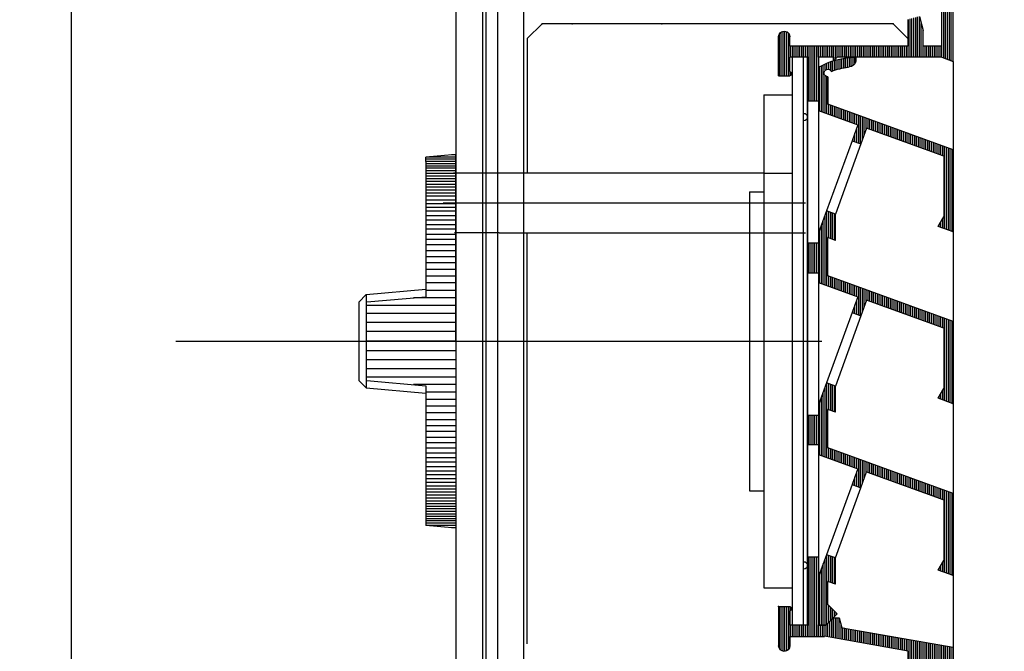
# Model space of a CAD drawing. Extents: x -152209 to 159908, y 32091 to 111955.
# Tile 7 of 59: x -135254 to -135123, y 61533 to 61617. Entities that reach past the tile are written whole.
import ezdxf

# ---------------------------------------------------------------- set-up
doc = ezdxf.new("R2010")
doc.units = 0
doc.header["$LTSCALE"] = 1000
doc.header["$MEASUREMENT"] = 0
doc.header["$PDSIZE"] = 1
doc.linetypes.add('XBDKOZA2$0$CENTER', pattern=[2, 1.25, -0.25, 0.25, -0.25])
doc.linetypes.add('XBDKOZA2$0$DASHED', pattern=[0.8, 0.5, -0.3])
for name, color, linetype in [('BIB', 7, 'CONTINUOUS'), ('XBDKOZA2$0$1__1', 1, 'CONTINUOUS'), ('XBDKOZA2$0$2__2', 2, 'CONTINUOUS'), ('XBDKOZA2$0$4__4', 4, 'CONTINUOUS'), ('XBDKOZA2$0$5__5', 5, 'CONTINUOUS'), ('XBDKOZA2$0$6__6', 6, 'CONTINUOUS'), ('XDETV59$0$BETON-AZ', 3, 'CONTINUOUS'), ('XDETV59$0$BIB', 7, 'CONTINUOUS'), ('XDETV59$0$DETAILNR', 15, 'CONTINUOUS')]:
    doc.layers.add(name, color=color, linetype=linetype)
doc.styles.add('XDETV59$0$STANDARD', font='simplex')

# ---------------------------------------------------------------- blocks, each defined once
blk = doc.blocks.new('XDETV59$0$DETAILNR')
at = {"layer": 'XDETV59$0$DETAILNR'}
blk.add_circle((0, 0), 1400, dxfattribs=at)
at = {"layer": 'XDETV59$0$DETAILNR', "style": 'XDETV59$0$STANDARD'}
blk.add_attdef('DETAILNR', (319.56, 448.23), '', height=500, dxfattribs=at)
blk = doc.blocks.new('XBDKOZA2$0$SCHUIF10')
at = {"layer": 'XBDKOZA2$0$1__1', "color": 1, "linetype": 'Continuous'}
for points in [[(-2, -76), (-2, 0)], [(-1.5, -76), (-1.5, 0)], [(0, -76), (0, 0)]]:
    blk.add_lwpolyline(points, dxfattribs=at)
at = {"layer": 'XBDKOZA2$0$1__1', "color": 1, "linetype": 'Continuous', "const_width": 0.0001}
for points in [[(-2, -6.5), (-3.5, -6.5)], [(0, -6.5), (-1.5, -6.5)], [(-2, -69.5), (-3.5, -69.5)], [(0, -69.5), (-1.5, -69.5)]]:
    blk.add_lwpolyline(points, dxfattribs=at)
at = {"layer": 'XBDKOZA2$0$1__1', "color": 1, "linetype": 'Continuous'}
for centre in [(-1.5, -8), (-1.5, -67.9998)]:
    blk.add_arc(centre, 0.5, 90, 270, dxfattribs=at)
at = {"layer": 'XBDKOZA2$0$5__5', "color": 5}
for p in [(0, 0), (0, -76)]:
    blk.add_point(p, dxfattribs=at)
at = {"layer": 'XBDKOZA2$0$6__6', "color": 1}
blk.add_point((-2, 0), dxfattribs=at)
at = {"layer": 'XBDKOZA2$0$6__6', "color": 6}
blk.add_point((-2, -76), dxfattribs=at)
blk = doc.blocks.new('XBDKOZA2$0$P0410AR')
at = {"layer": 'XBDKOZA2$0$1__1', "color": 1, "linetype": 'XBDKOZA2$0$DASHED'}
blk.add_lwpolyline([(-1.4, -9.2), (-1.4, -116.0002)], dxfattribs=at)
at = {"layer": 'XBDKOZA2$0$1__1', "color": 1, "linetype": 'Continuous'}
for points in [[(2.1, -16.1), (2.1, -109.1002)], [(3.6, -109.1002), (3.6, -16.1)], [(4.1, -16.1), (4.1, -109.1002)], [(7.6563, -16.1), (7.6563, -109.1002)]]:
    blk.add_lwpolyline(points, dxfattribs=at)
at = {"layer": 'XBDKOZA2$0$4__4', "color": 4}
blk.add_point((7.6563, -62.6), dxfattribs=at)
blk = doc.blocks.new('XBDKOZA2$0$KNOP')
at = {"layer": 'XBDKOZA2$0$1__1', "color": 1, "linetype": 'Continuous'}
for points in [[(0, 25), (0, 24.4144)], [(0, 0), (0, 25), (4, 24.6501)], [(0, 0), (0, 24.4144)], [(0, 0), (0, 24.4144)], [(4, 24.0645), (4, 24.4144), (4, 24.6501)], [(4, 24.0646), (4, 24.0645)], [(4, 24.0645), (4, 5.9462)], [(12, 6.25), (3.9999, 6.9499)], [(11.9127, 5.2539), (4, 5.9462)], [(12, 6.25), (11.9999, -6.2499)], [(12, 6.25), (12.9999, 5.2501)], [(12.9999, 5.2501), (13, -5.25)], [(0, 0), (0, -25)], [(0, 0), (0, -25), (3.9999, -24.65)], [(11.9127, -5.2538), (4, -5.9461)], [(11.9999, -6.2499), (13, -5.25)], [(4, -5.946), (3.9999, -24.65)], [(11.9999, -6.2499), (4, -6.9499)]]:
    blk.add_lwpolyline(points, dxfattribs=at)
at = {"layer": 'XBDKOZA2$0$1__1', "color": 1}
for p in [(0, 25), (0, 0), (0, 0), (0, 0), (0, 0), (0, 0), (0, 0), (0, 0)]:
    blk.add_point(p, dxfattribs=at)
at = {"layer": 'XBDKOZA2$0$2__2', "color": 2, "linetype": 'Continuous'}
for points in [[(0, 24.95), (0.5716, 24.95)], [(0, 24.65), (4, 24.65)], [(0, 24.35), (4, 24.35)], [(0, 24.05), (4, 24.05)], [(0, 23.75), (4, 23.75)], [(0, 23.45), (4, 23.45)], [(0, 23.15), (4, 23.15)], [(0, 22.8), (4, 22.8)], [(0, 22.45), (4, 22.45)], [(0, 22.1), (4, 22.1)], [(0, 21.75), (4, 21.75)], [(0, 21.4), (4, 21.4)], [(0, 21), (4, 21)], [(0, 20.6), (4, 20.6)], [(0, 20.2), (4, 20.2)], [(0, 19.8), (4, 19.8)], [(0, 19.4), (4, 19.4)], [(0, 18.9), (4, 18.9)], [(0, 18.4), (4, 18.4)], [(0, 17.9), (4, 17.9)], [(0, 17.4), (4, 17.4)], [(0, 16.8), (4, 16.8)], [(0, 16.2), (4, 16.2)], [(0, 15.6), (4, 15.6)], [(0, 15), (4, 15)], [(0, 14.3), (4, 14.3)], [(0, 13.6), (4, 13.6)], [(0, 12.9), (4, 12.9)], [(0, 12.1), (4, 12.1)], [(0, 11.3), (4, 11.3)], [(0, 10.5), (4, 10.5)], [(0, 9.6), (4, 9.6)], [(0, 8.7), (4, 8.7)], [(0, 7.8), (4, 7.8)], [(0, 6.8), (4, 6.8)], [(0, 5.8), (5.6711, 5.8)], [(0, 4.8), (11.9999, 4.8)], [(0, 3.7), (11.9999, 3.7)], [(0, 2.5), (11.9999, 2.5)], [(0, 1.3), (11.9999, 1.3)], [(0, 0), (11.9999, 0)], [(0, -1.3), (11.9999, -1.3)], [(0, -2.5), (11.9999, -2.5)], [(0, -3.7), (11.9999, -3.7)], [(0, -4.8), (11.9999, -4.8)], [(0, -5.8), (5.6711, -5.8)], [(0, -6.8), (4, -6.8)], [(0, -7.8), (4, -7.8)], [(0, -8.7), (4, -8.7)], [(0, -9.6), (4, -9.6)], [(0, -10.5), (4, -10.5)], [(0, -11.3), (4, -11.3)], [(0, -12.1), (4, -12.1)], [(0, -12.9), (4, -12.9)], [(0, -13.6), (4, -13.6)], [(0, -14.3), (4, -14.3)], [(0, -15), (4, -15)], [(0, -15.6), (4, -15.6)], [(0, -16.2), (4, -16.2)], [(0, -16.8), (4, -16.8)], [(0, -17.4), (4, -17.4)], [(0, -17.9), (4, -17.9)], [(0, -18.4), (4, -18.4)], [(0, -18.9), (4, -18.9)], [(0, -19.4), (4, -19.4)], [(0, -19.8), (4, -19.8)], [(0, -20.2), (4, -20.2)], [(0, -20.6), (4, -20.6)], [(0, -21), (4, -21)], [(0, -21.4), (4, -21.4)], [(0, -21.75), (4, -21.75)], [(0, -22.1), (4, -22.1)], [(0, -22.45), (4, -22.45)], [(0, -22.8), (4, -22.8)], [(0, -23.15), (4, -23.15)], [(0, -23.45), (4, -23.45)], [(0, -23.75), (4, -23.75)], [(0, -24.05), (4, -24.05)], [(0, -24.35), (4, -24.35)], [(0, -24.65), (4, -24.65)], [(0, -24.95), (0.5716, -24.95)]]:
    blk.add_lwpolyline(points, dxfattribs=at)
blk = doc.blocks.new('XBDKOZA2$0$P1011AR')
at = {"layer": 'XBDKOZA2$0$1__1', "color": 1, "linetype": 'Continuous'}
for points in [[(-6, -15.5459), (-6, 2.0001)], [(-4.5, -13.5), (-4.5, -1.5)], [(-1.5, -9.5333), (-2, -11.3994)], [(0, -9.9352), (0, -13.5)], [(-2, -13.5), (-2, -11.3994)], [(15.85, -13.4999), (15.85, -12.25)], [(17.35, -17.4999), (17.35, -12.2499)], [(-4.5, -13.5), (-2, -13.5)], [(0, -13.5), (15.85, -13.4999)], [(-4.5, -15), (-6, -15.5459)], [(-6, -15.5459), (-6, -93.9999)], [(-4.5, -15), (9.5, -14.9999)], [(10, -14.9999), (10, -15.4999), (9.5, -14.9999)], [(10, -14.9999), (12, -14.9999)], [(12, -14.9999), (12, -20.8571)], [(13.5, -14.9999), (15.85, -14.9999)], [(13.5, -14.9999), (13.5, -20.8571)], [(15.85, -16.8999), (15.85, -14.9999)], [(17.35, -17.4999), (15.85, -17.4999)], [(12, -20.8571), (13.5, -20.8571)], [(12, -20.8571), (12, -39.8571)], [(13.5, -20.8571), (13.5, -39.8571)], [(12, -39.8571), (13.5, -39.8571)], [(12, -39.8571), (12, -43.8571)], [(13.5, -39.8571), (13.5, -43.8571)], [(13.5, -43.8571), (12, -43.8571)], [(12, -43.8571), (12, -62.88)], [(13.5, -43.8571), (13.5, -62.88)], [(13.5, -62.88), (12, -62.88)], [(12, -62.88), (12, -66.88)], [(13.5, -62.88), (13.5, -66.88)], [(12, -66.88), (13.5, -66.88)], [(12, -66.88), (12, -81.88)], [(13.5, -66.88), (13.5, -81.88)], [(12, -81.88), (13.5, -81.88)], [(12, -81.88), (12, -90.1499)], [(13.5, -81.88), (13.5, -90.1468)], [(17.35, -88.503), (15.85, -88.503)], [(15.85, -89.103), (15.85, -91.003)], [(17.35, -88.503), (17.35, -93.753)], [(9.246, -90.003), (8.878, -91.3766)], [(9.996, -90.003), (9.246, -90.003)], [(10.996, -91.003), (9.996, -90.003)], [(12, -90.1499), (12, -91.003)], [(13.5, -90.1499), (13.5, -91.003)], [(-6, -93.9999), (8.3, -91.4785)], [(8.3, -91.4785), (8.878, -91.3766)], [(10.996, -91.003), (12, -91.003)], [(13.5, -91.003), (15.85, -91.003)], [(0.0001, -94.4719), (11.225, -92.4926)], [(15.85, -92.503), (11.225, -92.503)], [(15.85, -92.503), (15.85, -93.753)], [(-6, -107.9999), (-6, -93.9999)], [(-6, -93.9999), (-6, -107.9999), (-4.5, -108)], [(0.0001, -94.4719), (0.0001, -96.098)]]:
    blk.add_lwpolyline(points, dxfattribs=at)
for centre, radius, start, end in [((16.6, -12.2499), 0.75, 0, 180.007645), ((15.95, -17.1999), 0.3162, 108.434952, 251.565048), ((15.95, -88.803), 0.3162, 108.434952, 251.565048), ((16.6, -93.753), 0.75, 180, 0)]:
    blk.add_arc(centre, radius, start, end, dxfattribs=at)
at = {"layer": 'XBDKOZA2$0$1__1', "color": 1}
blk.add_point((17.35, -88.503), dxfattribs=at)
blk.add_point((17.35, -88.503), dxfattribs=at)
blk.add_point((17.35, -88.503), dxfattribs=at)
at = {"layer": 'XBDKOZA2$0$5__5', "color": 1, "linetype": 'Continuous'}
for points in [[(-5.7518, -15.4556), (-5.7518, 2.0001)], [(-5.5018, -15.3646), (-5.5018, 2.0001)], [(-5.2518, -15.2736), (-5.2518, 2.0001)], [(-5.0018, -15.1826), (-5.0018, 2.0001)], [(-4.7518, -15.0916), (-4.7518, 2.0001)], [(-4.5018, -15.0007), (-4.5018, 2.0001)], [(-1.7518, -15), (-1.7518, -10.4731)], [(-1.5018, -15), (-1.5018, -9.54)], [(-1.2518, -15), (-1.2518, -9.5998)], [(-1.0018, -15), (-1.0018, -9.6668)], [(-0.7518, -15), (-0.7518, -9.7338)], [(-0.5018, -15), (-0.5018, -9.8008)], [(-0.2518, -15), (-0.2518, -9.8677)], [(-0.0018, -15), (-0.0018, -9.9347)], [(15.9982, -17.4999), (15.9982, -11.8023)], [(16.2482, -17.4999), (16.2482, -11.5875)], [(16.4982, -17.4999), (16.4982, -11.5068)], [(16.7482, -17.4999), (16.7482, -11.5147)], [(16.9982, -17.4999), (16.9982, -11.6143)], [(17.2482, -17.4999), (17.2482, -11.8726)], [(-4.2518, -15), (-4.2518, -13.5)], [(-4.0018, -15), (-4.0018, -13.5)], [(-3.7518, -15), (-3.7518, -13.5)], [(-3.5018, -15), (-3.5018, -13.5)], [(-3.2518, -15), (-3.2518, -13.5)], [(-3.0018, -15), (-3.0018, -13.5)], [(-2.7518, -15), (-2.7518, -13.5)], [(-2.5018, -15), (-2.5018, -13.5)], [(-2.2518, -15), (-2.2518, -13.5)], [(-2.0018, -15), (-2.0018, -13.5)], [(0.2482, -15), (0.2482, -13.5)], [(0.4982, -15), (0.4982, -13.5)], [(0.7482, -15), (0.7482, -13.5)], [(0.9982, -15), (0.9982, -13.5)], [(1.2482, -15), (1.2482, -13.5)], [(1.4982, -15), (1.4982, -13.5)], [(1.7482, -15), (1.7482, -13.5)], [(1.9982, -15), (1.9982, -13.5)], [(2.2482, -15), (2.2482, -13.5)], [(2.4982, -15), (2.4982, -13.5)], [(2.7482, -14.9999), (2.7482, -13.5)], [(2.9982, -14.9999), (2.9982, -13.5)], [(3.2482, -14.9999), (3.2482, -13.5)], [(3.4982, -14.9999), (3.4982, -13.5)], [(3.7482, -14.9999), (3.7482, -13.5)], [(3.9982, -14.9999), (3.9982, -13.5)], [(4.2482, -14.9999), (4.2482, -13.5)], [(4.4982, -14.9999), (4.4982, -13.5)], [(4.7482, -14.9999), (4.7482, -13.5)], [(4.9982, -14.9999), (4.9982, -13.5)], [(5.2482, -14.9999), (5.2482, -13.5)], [(5.4982, -14.9999), (5.4982, -13.5)], [(5.7482, -14.9999), (5.7482, -13.5)], [(5.9982, -14.9999), (5.9982, -13.5)], [(6.2482, -14.9999), (6.2482, -13.5)], [(6.4982, -14.9999), (6.4982, -13.5)], [(6.7482, -14.9999), (6.7482, -13.5)], [(6.9982, -14.9999), (6.9982, -13.5)], [(7.2482, -14.9999), (7.2482, -13.5)], [(7.4982, -14.9999), (7.4982, -13.5)], [(7.7482, -14.9999), (7.7482, -13.5)], [(7.9982, -14.9999), (7.9982, -13.4999)], [(8.2482, -14.9999), (8.2482, -13.4999)], [(8.4982, -14.9999), (8.4982, -13.4999)], [(8.7482, -14.9999), (8.7482, -13.4999)], [(8.9982, -14.9999), (8.9982, -13.4999)], [(9.2482, -14.9999), (9.2482, -13.4999)], [(9.4982, -14.9999), (9.4982, -13.4999)], [(9.7482, -15.2481), (9.7482, -13.4999)], [(9.9982, -15.4981), (9.9982, -13.4999)], [(10.2482, -14.9999), (10.2482, -13.4999)], [(10.4982, -14.9999), (10.4982, -13.4999)], [(10.7482, -14.9999), (10.7482, -13.4999)], [(10.9982, -14.9999), (10.9982, -13.4999)], [(11.2482, -14.9999), (11.2482, -13.4999)], [(11.4982, -14.9999), (11.4982, -13.4999)], [(11.7482, -14.9999), (11.7482, -13.4999)], [(11.9982, -14.9999), (11.9982, -13.4999)], [(12.2482, -20.8571), (12.2482, -13.4999)], [(12.4982, -20.8571), (12.4982, -13.4999)], [(12.7482, -20.8571), (12.7482, -13.4999)], [(12.9982, -20.8571), (12.9982, -13.4999)], [(13.2482, -20.8571), (13.2482, -13.4999)], [(13.4982, -20.8571), (13.4982, -13.4999)], [(13.7482, -14.9999), (13.7482, -13.4999)], [(13.9982, -14.9999), (13.9982, -13.4999)], [(14.2482, -14.9999), (14.2482, -13.4999)], [(14.4982, -14.9999), (14.4982, -13.4999)], [(14.7482, -14.9999), (14.7482, -13.4999)], [(14.9982, -14.9999), (14.9982, -13.4999)], [(15.2482, -14.9999), (15.2482, -13.4999)], [(15.4982, -14.9999), (15.4982, -13.4999)], [(15.7482, -14.9999), (15.7482, -13.4999)], [(15.7482, -17.4433), (15.7482, -16.9565)], [(12.2482, -43.8571), (12.2482, -39.8571)], [(12.4982, -43.8571), (12.4982, -39.8571)], [(12.7482, -43.8571), (12.7482, -39.8571)], [(12.9982, -43.8571), (12.9982, -39.8571)], [(13.2482, -43.8571), (13.2482, -39.8571)], [(13.4982, -43.8571), (13.4982, -39.8571)], [(12.2482, -66.88), (12.2482, -62.88)], [(12.4982, -66.88), (12.4982, -62.88)], [(12.7482, -66.88), (12.7482, -62.88)], [(12.9982, -66.88), (12.9982, -62.88)], [(13.2482, -66.88), (13.2482, -62.88)], [(13.4982, -66.88), (13.4982, -62.88)], [(12.2482, -92.503), (12.2482, -81.88)], [(12.4982, -92.503), (12.4982, -81.88)], [(12.7482, -92.503), (12.7482, -81.88)], [(12.9982, -92.503), (12.9982, -81.88)], [(13.2482, -92.503), (13.2482, -81.88)], [(13.4982, -92.503), (13.4982, -81.88)], [(15.7482, -89.0464), (15.7482, -88.5596)], [(15.9982, -94.2006), (15.9982, -88.503)], [(16.2482, -94.4154), (16.2482, -88.503)], [(16.4982, -94.4961), (16.4982, -88.503)], [(16.7482, -94.4882), (16.7482, -88.503)], [(16.9982, -94.3886), (16.9982, -88.503)], [(17.2482, -94.1303), (17.2482, -88.503)], [(8.9982, -92.8853), (8.9982, -90.9279)], [(9.2482, -92.8412), (9.2482, -90.003)], [(9.4982, -92.7971), (9.4982, -90.003)], [(9.7482, -92.753), (9.7482, -90.003)], [(9.9982, -92.7089), (9.9982, -90.0052)], [(10.2482, -92.6648), (10.2482, -90.2552)], [(10.4982, -92.6208), (10.4982, -90.5052)], [(10.7482, -92.5767), (10.7482, -90.7552)], [(3.9982, -93.7669), (3.9982, -92.237)], [(4.2482, -93.7228), (4.2482, -92.1929)], [(4.4982, -93.6787), (4.4982, -92.1488)], [(4.7482, -93.6347), (4.7482, -92.1048)], [(4.9982, -93.5906), (4.9982, -92.0607)], [(5.2482, -93.5465), (5.2482, -92.0166)], [(5.4982, -93.5024), (5.4982, -91.9725)], [(5.7482, -93.4583), (5.7482, -91.9284)], [(5.9982, -93.4142), (5.9982, -91.8844)], [(6.2482, -93.3702), (6.2482, -91.8403)], [(6.4982, -93.3261), (6.4982, -91.7962)], [(6.7482, -93.282), (6.7482, -91.7521)], [(6.9982, -93.2379), (6.9982, -91.708)], [(7.2482, -93.1938), (7.2482, -91.664)], [(7.4982, -93.1498), (7.4982, -91.6199)], [(7.7482, -93.1057), (7.7482, -91.5758)], [(7.9982, -93.0616), (7.9982, -91.5317)], [(8.2482, -93.0175), (8.2482, -91.4876)], [(8.4982, -92.9734), (8.4982, -91.4436)], [(8.7482, -92.9293), (8.7482, -91.3995)], [(10.9982, -92.5326), (10.9982, -91.003)], [(11.2482, -92.503), (11.2482, -91.003)], [(11.4982, -92.503), (11.4982, -91.003)], [(11.7482, -92.503), (11.7482, -91.003)], [(11.9982, -92.503), (11.9982, -91.003)], [(13.7482, -92.503), (13.7482, -91.003)], [(13.9982, -92.503), (13.9982, -91.003)], [(14.2482, -92.503), (14.2482, -91.003)], [(14.4982, -92.503), (14.4982, -91.003)], [(14.7482, -92.503), (14.7482, -91.003)], [(14.9982, -92.503), (14.9982, -91.003)], [(15.2482, -92.503), (15.2482, -91.003)], [(15.4982, -92.503), (15.4982, -91.003)], [(15.7482, -92.503), (15.7482, -91.003)], [(-3.5018, -95.4999), (-3.5018, -93.5594)], [(-3.2518, -95.4999), (-3.2518, -93.5153)], [(-3.0018, -95.4999), (-3.0018, -93.4713)], [(-2.7518, -95.4999), (-2.7518, -93.4272)], [(-2.5018, -95.4999), (-2.5018, -93.3831)], [(-2.2518, -95.4999), (-2.2518, -93.339)], [(-2.0018, -95.4999), (-2.0018, -93.2949)], [(-1.7518, -95.56), (-1.7518, -93.2509)], [(-1.5018, -96.4928), (-1.5018, -93.2068)], [(-1.2518, -96.4334), (-1.2518, -93.1627)], [(-1.0018, -96.3664), (-1.0018, -93.1186)], [(-0.7518, -96.2995), (-0.7518, -93.0745)], [(-0.5018, -96.2325), (-0.5018, -93.0304)], [(-0.2518, -96.1655), (-0.2518, -92.9864)], [(-0.0018, -96.0985), (-0.0018, -92.9423)], [(0.2482, -94.4282), (0.2482, -92.8982)], [(0.4982, -94.3841), (0.4982, -92.8541)], [(0.7482, -94.34), (0.7482, -92.81)], [(0.9982, -94.2959), (0.9982, -92.766)], [(1.2482, -94.2518), (1.2482, -92.7219)], [(1.4982, -94.2077), (1.4982, -92.6778)], [(1.7482, -94.1637), (1.7482, -92.6337)], [(1.9982, -94.1196), (1.9982, -92.5896)], [(2.2482, -94.0755), (2.2482, -92.5456)], [(2.4982, -94.0314), (2.4982, -92.5015)], [(2.7482, -93.9873), (2.7482, -92.4574)], [(2.9982, -93.9432), (2.9982, -92.4133)], [(3.2482, -93.8992), (3.2482, -92.3692)], [(3.4982, -93.8551), (3.4982, -92.3252)], [(3.7482, -93.811), (3.7482, -92.2811)], [(-5.7518, -107.9999), (-5.7518, -93.9561)], [(-5.5018, -107.9999), (-5.5018, -93.9121)], [(-5.2518, -107.9999), (-5.2518, -93.868)], [(-5.0018, -108), (-5.0018, -93.8239)], [(-4.7518, -108), (-4.7518, -93.7798)], [(-4.5018, -108), (-4.5018, -93.7357)], [(-4.2518, -95.4999), (-4.2518, -93.6917)], [(-4.0018, -95.4999), (-4.0018, -93.6476)], [(-3.7518, -95.4999), (-3.7518, -93.6035)]]:
    blk.add_lwpolyline(points, dxfattribs=at)
at = {"layer": 'XBDKOZA2$0$6__6', "color": 6}
for p in [(13.5, -14.9999), (12, -91.003)]:
    blk.add_point(p, dxfattribs=at)
blk = doc.blocks.new('XBDKOZA2$0$P1050AR')
at = {"layer": 'XBDKOZA2$0$1__1', "color": 1, "linetype": 'Continuous'}
for points in [[(-4.9999, 76), (-5, 75.6927)], [(0, 74.6603), (0, 68.8603)], [(-1.25, 73.4057), (-1.25, 69.7356)], [(-18, 63.639), (-1.25, 69.7356)], [(0, 68.8603), (-5.2582, 66.9464)], [(-16.75, 62.7638), (-6.4328, 66.5189)], [(-6.4328, 66.5189), (-5.6626, 64.4028)], [(-5.2582, 66.9464), (-4.488, 64.8303)], [(-4.488, 64.8303), (-5.6626, 64.4028)], [(-4.488, 64.8303), (-1.0677, 55.4335)], [(-18, 63.639), (-18, 52.639)], [(-5.6626, 64.4028), (-2.2424, 55.0059)], [(-16.75, 62.7638), (-16.75, 54.6659)], [(-2.2424, 55.0059), (-1.0677, 55.4335)], [(-1.0677, 55.4335), (0, 52.5)], [(-15.9999, 53.3669), (-16.75, 54.6659)], [(-2.25, 51.5), (-2.25, 55.003)], [(-18, 52.639), (-15.9999, 53.3669)], [(-2.25, 51.5), (-1.25, 51.864)], [(-1.25, 46.7356), (-1.25, 51.864)], [(0, 52.5), (0, 45.8603)], [(-18, 40.639), (-1.25, 46.7356)], [(0, 45.8603), (-5.2582, 43.9465)], [(-16.7499, 39.7638), (-6.4327, 43.5189)], [(-6.4327, 43.5189), (-5.6626, 41.4029)], [(-5.2582, 43.9465), (-4.488, 41.8304)], [(-4.488, 41.8304), (-5.6626, 41.4029)], [(-5.6626, 41.4029), (-2.25, 32.0031)], [(-4.488, 41.8304), (-1.0677, 32.4335)], [(-18, 40.639), (-17.9999, 29.639)], [(-16.7499, 39.7638), (-16.75, 31.6658)], [(-16, 30.3669), (-16.75, 31.6658)], [(-2.25, 28.5), (-2.25, 32.0031)], [(-2.2424, 32.0059), (-1.0677, 32.4335)], [(-1.0677, 32.4335), (0, 29.5)], [(-17.9999, 29.639), (-16, 30.3669)], [(0, 29.5), (0, 22.8603)], [(-2.25, 28.5), (-1.25, 28.864)], [(-1.25, 23.7356), (-1.25, 28.864)], [(-18, 17.639), (-1.25, 23.7356)], [(0, 22.8603), (-5.2582, 20.9465)], [(-6.4328, 20.5189), (-16.75, 16.7638)], [(-5.6626, 18.4028), (-6.4328, 20.5189)], [(-5.2582, 20.9465), (-4.488, 18.8303)], [(-4.488, 18.8303), (-5.6626, 18.4028)], [(-4.488, 18.8303), (-1.0677, 9.4334)], [(-18, 17.639), (-18, 6.639)], [(-2.25, 9.0031), (-5.6626, 18.4028)], [(-16.75, 16.7638), (-16.75, 8.6659)], [(-2.2424, 9.0059), (-1.0677, 9.4334)], [(-1.0677, 9.4334), (0, 6.5)], [(-16, 7.3668), (-16.75, 8.6659)], [(-2.25, 5.5), (-2.25, 9.0031)], [(-18, 6.639), (-16, 7.3668)], [(-2.25, 5.5), (-1.25, 5.864)], [(-1.25, 2.75), (-1.25, 5.864)], [(0, 6.5), (0, 0)], [(-1, 0), (-2.5, 1.5), (-1.25, 2.75)], [(0, 0), (-1, 0)]]:
    blk.add_lwpolyline(points, dxfattribs=at)
for centre, radius, start, end in [((-4, 75.6926), 1, 179.994278, 270), ((-5, 66), 10, 60.000134, 89.999428), ((-5, 66), 8.75, 67.897644, 83.437592), ((-1.25, 73.9057), 0.5, 270, 156.244629)]:
    blk.add_arc(centre, radius, start, end, dxfattribs=at)
at = {"layer": 'XBDKOZA2$0$1__1', "color": 1}
for p in [(-4.9999, 76), (0, 0)]:
    blk.add_point(p, dxfattribs=at)
at = {"layer": 'XBDKOZA2$0$5__5', "color": 5, "linetype": 'Continuous'}
for points in [[(-4.868, 75.196), (-4.868, 75.9991)], [(-4.618, 74.9064), (-4.618, 75.9927)], [(-4.368, 74.7628), (-4.368, 75.98)], [(-4.118, 74.6996), (-4.118, 75.961)], [(-3.868, 74.6765), (-3.868, 75.9357)], [(-3.618, 74.6402), (-3.618, 75.904)], [(-3.368, 74.5965), (-3.368, 75.8659)], [(-3.118, 74.5452), (-3.118, 75.8213)], [(-2.868, 74.4863), (-2.868, 75.7701)], [(-2.618, 74.4195), (-2.618, 75.7122)], [(-2.368, 74.3448), (-2.368, 75.6474)], [(-2.118, 74.2618), (-2.118, 75.5757)], [(-1.868, 74.1703), (-1.868, 75.4969)], [(-1.618, 74.2442), (-1.618, 75.4107)], [(-1.368, 74.3916), (-1.368, 75.3171)], [(-1.118, 74.388), (-1.118, 75.2158)], [(-0.868, 74.2283), (-0.868, 75.1064)], [(-0.618, 68.6354), (-0.618, 74.9888)], [(-0.368, 68.7264), (-0.368, 74.8625)], [(-0.118, 68.8173), (-0.118, 74.7273)], [(-1.118, 68.4534), (-1.118, 73.4234)], [(-0.868, 68.5444), (-0.868, 73.5831)], [(-4.368, 67.2704), (-4.368, 68.6007)], [(-4.118, 67.3614), (-4.118, 68.6917)], [(-3.868, 67.4524), (-3.868, 68.7827)], [(-3.618, 67.5434), (-3.618, 68.8737)], [(-3.368, 67.6344), (-3.368, 68.9647)], [(-3.118, 67.7254), (-3.118, 69.0557)], [(-2.868, 67.8164), (-2.868, 69.1467)], [(-2.618, 67.9074), (-2.618, 69.2377)], [(-2.368, 67.9984), (-2.368, 69.3287)], [(-2.118, 68.0894), (-2.118, 69.4197)], [(-1.868, 68.1804), (-1.868, 69.5107)], [(-1.618, 68.2714), (-1.618, 69.6017)], [(-1.368, 68.3624), (-1.368, 69.6927)], [(-8.118, 65.9055), (-8.118, 67.2358)], [(-7.868, 65.9965), (-7.868, 67.3268)], [(-7.618, 66.0875), (-7.618, 67.4178)], [(-7.368, 66.1785), (-7.368, 67.5088)], [(-7.118, 66.2695), (-7.118, 67.5998)], [(-6.868, 66.3605), (-6.868, 67.6908)], [(-6.618, 66.4515), (-6.618, 67.7818)], [(-6.368, 66.3409), (-6.368, 67.8728)], [(-6.118, 65.654), (-6.118, 67.9638)], [(-5.868, 64.9671), (-5.868, 68.0548)], [(-5.618, 64.419), (-5.618, 68.1458)], [(-5.368, 64.51), (-5.368, 68.2367)], [(-5.118, 66.9974), (-5.118, 68.3277)], [(-4.868, 67.0884), (-4.868, 68.4187)], [(-4.618, 67.1794), (-4.618, 68.5097)], [(-11.618, 64.6317), (-11.618, 65.9619)], [(-11.368, 64.7227), (-11.368, 66.0529)], [(-11.118, 64.8137), (-11.118, 66.1439)], [(-10.868, 64.9046), (-10.868, 66.2349)], [(-10.618, 64.9956), (-10.618, 66.3259)], [(-10.368, 65.0866), (-10.368, 66.4169)], [(-10.118, 65.1776), (-10.118, 66.5079)], [(-9.868, 65.2686), (-9.868, 66.5989)], [(-9.618, 65.3596), (-9.618, 66.6898)], [(-9.368, 65.4506), (-9.368, 66.7808)], [(-9.118, 65.5416), (-9.118, 66.8718)], [(-8.868, 65.6326), (-8.868, 66.9628)], [(-8.618, 65.7236), (-8.618, 67.0538)], [(-8.368, 65.8146), (-8.368, 67.1448)], [(-5.118, 64.601), (-5.118, 66.5612)], [(-15.368, 63.2668), (-15.368, 64.597)], [(-15.118, 63.3578), (-15.118, 64.688)], [(-14.868, 63.4488), (-14.868, 64.779)], [(-14.618, 63.5398), (-14.618, 64.87)], [(-14.368, 63.6308), (-14.368, 64.961)], [(-14.118, 63.7218), (-14.118, 65.052)], [(-13.868, 63.8127), (-13.868, 65.1429)], [(-13.618, 63.9037), (-13.618, 65.2339)], [(-13.368, 63.9947), (-13.368, 65.3249)], [(-13.118, 64.0857), (-13.118, 65.4159)], [(-12.868, 64.1767), (-12.868, 65.5069)], [(-12.618, 64.2677), (-12.618, 65.5979)], [(-12.368, 64.3587), (-12.368, 65.6889)], [(-12.118, 64.4497), (-12.118, 65.7799)], [(-11.868, 64.5407), (-11.868, 65.8709)], [(-4.868, 64.692), (-4.868, 65.8743)], [(-4.618, 64.783), (-4.618, 65.1875)], [(-17.868, 52.687), (-17.868, 63.687)], [(-17.618, 52.778), (-17.618, 63.778)], [(-17.368, 52.869), (-17.368, 63.869)], [(-17.118, 52.96), (-17.118, 63.96)], [(-16.868, 53.051), (-16.868, 64.051)], [(-16.618, 62.8118), (-16.618, 64.142)], [(-16.368, 62.9028), (-16.368, 64.233)], [(-16.118, 62.9938), (-16.118, 64.324)], [(-15.868, 63.0848), (-15.868, 64.415)], [(-15.618, 63.1758), (-15.618, 64.506)], [(-1.118, 45.4534), (-1.118, 55.4152)], [(-16.618, 53.142), (-16.618, 54.4373)], [(-2.118, 51.548), (-2.118, 55.0512)], [(-1.868, 51.639), (-1.868, 55.1422)], [(-1.618, 51.73), (-1.618, 55.2332)], [(-1.368, 51.821), (-1.368, 55.3242)], [(-0.868, 45.5444), (-0.868, 54.8848)], [(-0.618, 45.6354), (-0.618, 54.198)], [(-16.368, 53.2329), (-16.368, 54.0044)], [(-16.118, 53.3239), (-16.118, 53.5714)], [(-0.368, 45.7264), (-0.368, 53.5111)], [(-0.118, 45.8174), (-0.118, 52.8242)], [(-2.868, 44.8164), (-2.868, 46.1467)], [(-2.618, 44.9074), (-2.618, 46.2377)], [(-2.368, 44.9984), (-2.368, 46.3287)], [(-2.118, 45.0894), (-2.118, 46.4197)], [(-1.868, 45.1804), (-1.868, 46.5107)], [(-1.618, 45.2714), (-1.618, 46.6017)], [(-1.368, 45.3624), (-1.368, 46.6927)], [(-6.368, 43.3411), (-6.368, 44.8728)], [(-6.118, 42.6542), (-6.118, 44.9638)], [(-5.868, 41.9673), (-5.868, 45.0548)], [(-5.618, 41.4191), (-5.618, 45.1458)], [(-5.368, 41.5101), (-5.368, 45.2367)], [(-5.118, 43.9975), (-5.118, 45.3277)], [(-4.868, 44.0885), (-4.868, 45.4187)], [(-4.618, 44.1795), (-4.618, 45.5097)], [(-4.368, 44.2705), (-4.368, 45.6007)], [(-4.118, 44.3615), (-4.118, 45.6917)], [(-3.868, 44.4525), (-3.868, 45.7827)], [(-3.618, 44.5435), (-3.618, 45.8737)], [(-3.368, 44.6345), (-3.368, 45.9647)], [(-3.118, 44.7255), (-3.118, 46.0557)], [(-10.118, 42.1776), (-10.118, 43.5079)], [(-9.868, 42.2686), (-9.868, 43.5989)], [(-9.618, 42.3596), (-9.618, 43.6898)], [(-9.368, 42.4506), (-9.368, 43.7808)], [(-9.118, 42.5415), (-9.118, 43.8718)], [(-8.868, 42.6325), (-8.868, 43.9628)], [(-8.618, 42.7235), (-8.618, 44.0538)], [(-8.368, 42.8145), (-8.368, 44.1448)], [(-8.118, 42.9055), (-8.118, 44.2358)], [(-7.868, 42.9965), (-7.868, 44.3268)], [(-7.618, 43.0875), (-7.618, 44.4178)], [(-7.368, 43.1785), (-7.368, 44.5088)], [(-7.118, 43.2695), (-7.118, 44.5998)], [(-6.868, 43.3605), (-6.868, 44.6908)], [(-6.618, 43.4515), (-6.618, 44.7818)], [(-5.118, 41.6011), (-5.118, 43.5613)], [(-13.618, 40.9037), (-13.618, 42.2339)], [(-13.368, 40.9947), (-13.368, 42.3249)], [(-13.118, 41.0857), (-13.118, 42.4159)], [(-12.868, 41.1767), (-12.868, 42.5069)], [(-12.618, 41.2677), (-12.618, 42.5979)], [(-12.368, 41.3587), (-12.368, 42.6889)], [(-12.118, 41.4496), (-12.118, 42.7799)], [(-11.868, 41.5406), (-11.868, 42.8709)], [(-11.618, 41.6316), (-11.618, 42.9619)], [(-11.368, 41.7226), (-11.368, 43.0529)], [(-11.118, 41.8136), (-11.118, 43.1439)], [(-10.868, 41.9046), (-10.868, 43.2349)], [(-10.618, 41.9956), (-10.618, 43.3259)], [(-10.368, 42.0866), (-10.368, 43.4169)], [(-4.868, 41.6921), (-4.868, 42.8744)], [(-4.618, 41.7831), (-4.618, 42.1876)], [(-17.368, 29.869), (-17.368, 40.869)], [(-17.118, 29.96), (-17.118, 40.96)], [(-16.868, 30.051), (-16.868, 41.051)], [(-16.618, 39.8118), (-16.618, 41.142)], [(-16.368, 39.9028), (-16.368, 41.233)], [(-16.118, 39.9938), (-16.118, 41.324)], [(-15.868, 40.0848), (-15.868, 41.415)], [(-15.618, 40.1758), (-15.618, 41.506)], [(-15.368, 40.2668), (-15.368, 41.597)], [(-15.118, 40.3578), (-15.118, 41.688)], [(-14.868, 40.4487), (-14.868, 41.779)], [(-14.618, 40.5397), (-14.618, 41.87)], [(-14.368, 40.6307), (-14.368, 41.961)], [(-14.118, 40.7217), (-14.118, 42.052)], [(-13.868, 40.8127), (-13.868, 42.1429)], [(-17.868, 29.687), (-17.868, 40.687)], [(-17.618, 29.778), (-17.618, 40.778)], [(-2.118, 28.548), (-2.118, 32.0512)], [(-1.868, 28.639), (-1.868, 32.1422)], [(-1.618, 28.73), (-1.618, 32.2332)], [(-1.368, 28.821), (-1.368, 32.3242)], [(-1.118, 22.4534), (-1.118, 32.4152)], [(-0.868, 22.5444), (-0.868, 31.8848)], [(-16.618, 30.142), (-16.618, 31.4372)], [(-16.368, 30.233), (-16.368, 31.0042)], [(-16.118, 30.324), (-16.118, 30.5713)], [(-0.618, 22.6354), (-0.618, 31.198)], [(-0.368, 22.7264), (-0.368, 30.5111)], [(-0.118, 22.8174), (-0.118, 29.8242)], [(-4.868, 21.0885), (-4.868, 22.4187)], [(-4.618, 21.1795), (-4.618, 22.5097)], [(-4.368, 21.2705), (-4.368, 22.6007)], [(-4.118, 21.3615), (-4.118, 22.6917)], [(-3.868, 21.4525), (-3.868, 22.7827)], [(-3.618, 21.5435), (-3.618, 22.8737)], [(-3.368, 21.6345), (-3.368, 22.9647)], [(-3.118, 21.7255), (-3.118, 23.0557)], [(-2.868, 21.8164), (-2.868, 23.1467)], [(-2.618, 21.9074), (-2.618, 23.2377)], [(-2.368, 21.9984), (-2.368, 23.3287)], [(-2.118, 22.0894), (-2.118, 23.4197)], [(-1.868, 22.1804), (-1.868, 23.5107)], [(-1.618, 22.2714), (-1.618, 23.6017)], [(-1.368, 22.3624), (-1.368, 23.6927)], [(-8.368, 19.8146), (-8.368, 21.1448)], [(-8.118, 19.9055), (-8.118, 21.2358)], [(-7.868, 19.9965), (-7.868, 21.3268)], [(-7.618, 20.0875), (-7.618, 21.4178)], [(-7.368, 20.1785), (-7.368, 21.5088)], [(-7.118, 20.2695), (-7.118, 21.5998)], [(-6.868, 20.3605), (-6.868, 21.6908)], [(-6.618, 20.4515), (-6.618, 21.7818)], [(-6.368, 20.3409), (-6.368, 21.8728)], [(-6.118, 19.654), (-6.118, 21.9638)], [(-5.868, 18.9671), (-5.868, 22.0548)], [(-5.618, 18.419), (-5.618, 22.1458)], [(-5.368, 18.51), (-5.368, 22.2367)], [(-5.118, 20.9975), (-5.118, 22.3277)], [(-12.118, 18.4497), (-12.118, 19.7799)], [(-11.868, 18.5407), (-11.868, 19.8709)], [(-11.618, 18.6317), (-11.618, 19.9619)], [(-11.368, 18.7227), (-11.368, 20.0529)], [(-11.118, 18.8137), (-11.118, 20.1439)], [(-10.868, 18.9046), (-10.868, 20.2349)], [(-10.618, 18.9956), (-10.618, 20.3259)], [(-10.368, 19.0866), (-10.368, 20.4169)], [(-10.118, 19.1776), (-10.118, 20.5079)], [(-9.868, 19.2686), (-9.868, 20.5989)], [(-9.618, 19.3596), (-9.618, 20.6898)], [(-9.368, 19.4506), (-9.368, 20.7808)], [(-9.118, 19.5416), (-9.118, 20.8718)], [(-8.868, 19.6326), (-8.868, 20.9628)], [(-8.618, 19.7236), (-8.618, 21.0538)], [(-5.118, 18.601), (-5.118, 20.5613)], [(-4.868, 18.692), (-4.868, 19.8744)], [(-15.618, 17.1758), (-15.618, 18.506)], [(-15.368, 17.2668), (-15.368, 18.597)], [(-15.118, 17.3578), (-15.118, 18.688)], [(-14.868, 17.4488), (-14.868, 18.779)], [(-14.618, 17.5398), (-14.618, 18.87)], [(-14.368, 17.6308), (-14.368, 18.961)], [(-14.118, 17.7218), (-14.118, 19.052)], [(-13.868, 17.8127), (-13.868, 19.1429)], [(-13.618, 17.9037), (-13.618, 19.2339)], [(-13.368, 17.9947), (-13.368, 19.3249)], [(-13.118, 18.0857), (-13.118, 19.4159)], [(-12.868, 18.1767), (-12.868, 19.5069)], [(-12.618, 18.2677), (-12.618, 19.5979)], [(-12.368, 18.3587), (-12.368, 19.6889)], [(-4.618, 18.783), (-4.618, 19.1875)], [(-17.868, 6.687), (-17.868, 17.687)], [(-17.618, 6.778), (-17.618, 17.778)], [(-17.368, 6.869), (-17.368, 17.869)], [(-17.118, 6.96), (-17.118, 17.96)], [(-16.868, 7.0509), (-16.868, 18.051)], [(-16.618, 16.8118), (-16.618, 18.142)], [(-16.368, 16.9028), (-16.368, 18.233)], [(-16.118, 16.9938), (-16.118, 18.324)], [(-15.868, 17.0848), (-15.868, 18.415)], [(-1.618, 5.73), (-1.618, 9.2331)], [(-1.368, 5.821), (-1.368, 9.3241)], [(-1.118, 0.118), (-1.118, 9.4151)], [(-16.618, 7.1419), (-16.618, 8.4373)], [(-16.368, 7.2329), (-16.368, 8.0042)], [(-2.118, 5.548), (-2.118, 9.0512)], [(-1.868, 5.639), (-1.868, 9.1422)], [(-0.868, 0), (-0.868, 8.8847)], [(-0.618, 0), (-0.618, 8.1979)], [(-16.118, 7.3239), (-16.118, 7.5712)], [(-0.368, 0), (-0.368, 7.511)], [(-0.118, 0), (-0.118, 6.8242)], [(-2.368, 1.368), (-2.368, 1.632)], [(-2.118, 1.118), (-2.118, 1.882)], [(-1.868, 0.868), (-1.868, 2.132)], [(-1.618, 0.618), (-1.618, 2.382)], [(-1.368, 0.368), (-1.368, 2.632)]]:
    blk.add_lwpolyline(points, dxfattribs=at)
at = {"layer": 'XBDKOZA2$0$6__6', "color": 6}
for p in [(-18, 63.639), (-18, 52.639), (-18, 40.639), (-17.9999, 29.639), (-18, 17.639), (-18, 6.639)]:
    blk.add_point(p, dxfattribs=at)
blk = doc.blocks.new('XBDKOZA2')
at = {"layer": 'XBDKOZA2$0$1__1', "color": 1, "linetype": 'Continuous'}
for points in [[(-47, -68.06), (-49.01, -70.07)], [(-47, -68.06), (0, -68.06)], [(0, -68.06), (2, -70.06), (2, -88.07)], [(-29.65, -77.56), (-33.52, -77.56)], [(-29.65, -77.56), (-29.65, -143.56)], [(-29.65, -88.06), (5.85, -88.06)], [(-27.75, -90.56), (-27.75, -130.56), (-29.65, -130.56)], [(-27.75, -90.56), (-29.65, -90.56)], [(5.75, -96.06), (-27.75, -96.06)], [(2, -151.06), (2, -96.09)], [(-29.65, -143.56), (-33.52, -143.56)]]:
    blk.add_lwpolyline(points, dxfattribs=at)
at = {"layer": 'XBDKOZA2$0$1__1', "color": 1, "linetype": 'XBDKOZA2$0$DASHED'}
for points in [[(-29.65, -88.06), (-33.5, -88.06)], [(5.85, -88.06), (11.85, -88.06)], [(-27.75, -96.06), (-35.25, -96.06)], [(5.75, -96.06), (11.75, -96.06)]]:
    blk.add_lwpolyline(points, dxfattribs=at)
at = {"layer": 'XBDKOZA2$0$2__2', "color": 2, "linetype": 'XBDKOZA2$0$CENTER'}
for points in [[(-35.25, -92.06), (13.25, -92.06)], [(49.06, -110.56), (-37.44, -110.56)]]:
    blk.add_lwpolyline(points, dxfattribs=at)
at = {"layer": 'XBDKOZA2$0$6__6', "color": 6}
for p in [(-49, -68.06), (-47, -68.06), (-16, -68.06), (-4, -68.06), (0, -68.06)]:
    blk.add_point(p, dxfattribs=at)
at = {"layer": 'XBDKOZA2$0$1__1'}
for name, p in [('XBDKOZA2$0$P0410AR', (3.9, -47.96)), ('XBDKOZA2$0$SCHUIF10', (-33.5, -72.56)), ('XBDKOZA2$0$KNOP', (11.56, -110.56))]:
    blk.add_blockref(name, p, dxfattribs=at)
at = {"layer": 'XBDKOZA2$0$6__6'}
for name, p in [('XBDKOZA2$0$P1011AR', (-49, -57.56)), ('XBDKOZA2$0$P1050AR', (-37, -148.56))]:
    blk.add_blockref(name, p, dxfattribs=at)
blk = doc.blocks.new('XDETV59')
at = {"layer": 'XDETV59$0$BETON-AZ'}
blk.add_line((200, -1700), (200, -724.99982), dxfattribs=at)
at = {"layer": 'XDETV59$0$BIB', "linetype": 'Continuous', "xscale": -1}
blk.add_blockref('XBDKOZA2', (263, -724.99991), dxfattribs=at)
at = {"layer": 'XDETV59$0$DETAILNR', "linetype": 'Continuous'}
blk.add_blockref('XDETV59$0$DETAILNR', (324.2198, 0), dxfattribs=at)

msp = doc.modelspace()

# ---------------------------------------------------------------- block references
at = {"layer": 'BIB'}
msp.add_blockref('XDETV59', (-135447.55, 62409.63), dxfattribs=at)

doc.saveas('drawing.dxf')
